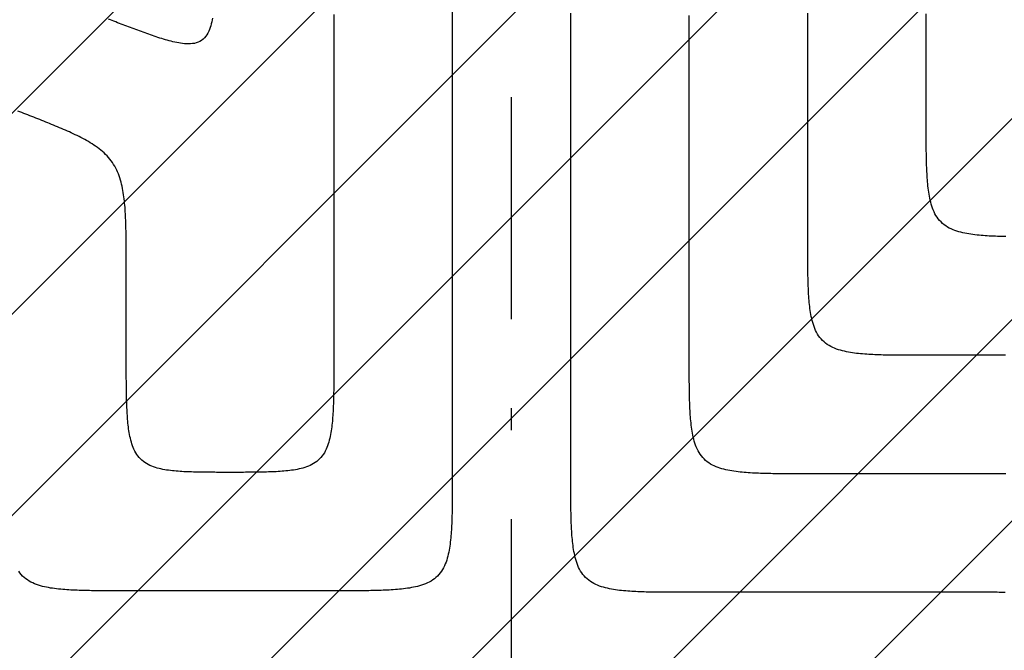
# Model space of a CAD drawing. Extents: x 997 to 109698, y 921 to 94021.
# Tile 182 of 256: x 14397 to 16059, y 23227 to 24292. Entities that reach past the tile are written whole.
import ezdxf

# ---------------------------------------------------------------- set-up
doc = ezdxf.new("R2010")
doc.units = 0
doc.header["$MEASUREMENT"] = 0
doc.layers.add('12', color=7, linetype='CONTINUOUS')
doc.layers.add('28', color=7, linetype='CONTINUOUS')

msp = doc.modelspace()

# ---------------------------------------------------------------- linework, layer by layer
at = {"layer": '12', "color": 5}
for points in [[(15127.54386, 24304.818341), (15127.54386, 24274.933726), (15127.543861, 24245.049111), (15127.54386, 24215.164495), (15127.54386, 24185.27988), (15127.54386, 24155.395264), (15127.54386, 24125.510649), (15127.543861, 24095.626034), (15127.54386, 24065.741418), (15127.54386, 24035.856803), (15127.54386, 24005.972187), (15127.54386, 23976.087572), (15127.54386, 23946.202957), (15127.54386, 23916.318342), (15127.54386, 23886.433726), (15127.543861, 23856.549111), (15127.54386, 23826.664495), (15127.543861, 23796.77988), (15127.543861, 23766.895265), (15127.543861, 23737.010649), (15127.54386, 23707.126034), (15127.54386, 23677.241418), (15127.543861, 23647.356803), (15127.543861, 23617.472188), (15127.54386, 23587.587572), (15127.54386, 23557.702957), (15127.54386, 23527.818341)], [(15327.54386, 23525.318341), (15327.54386, 23555.226995), (15327.54386, 23585.135649), (15327.54386, 23615.044303), (15327.54386, 23644.952957), (15327.54386, 23674.86161), (15327.54386, 23704.770264), (15327.543861, 23734.678918), (15327.54386, 23764.587572), (15327.54386, 23794.496226), (15327.54386, 23824.404879), (15327.543861, 23854.313534), (15327.543861, 23884.222187), (15327.543861, 23914.130842), (15327.54386, 23944.039495), (15327.54386, 23973.948149), (15327.54386, 24003.856803), (15327.543861, 24033.765457), (15327.54386, 24063.67411), (15327.543861, 24093.582764), (15327.54386, 24123.491418), (15327.543861, 24153.400072), (15327.543861, 24183.308726), (15327.54386, 24213.21738), (15327.54386, 24243.126033), (15327.54386, 24273.034687), (15327.543861, 24302.943341)], [(15727.543861, 23925.318341), (15727.543861, 23947.534687), (15727.543861, 23969.751033), (15727.543861, 23991.967379), (15727.543861, 24014.183726), (15727.543861, 24036.400072), (15727.543861, 24058.616418), (15727.543861, 24080.832764), (15727.543861, 24103.04911), (15727.543861, 24125.265456), (15727.543861, 24147.481803), (15727.543861, 24169.698149), (15727.543861, 24191.914495), (15727.543861, 24214.130841), (15727.543861, 24236.347187), (15727.543861, 24258.563534), (15727.543861, 24280.77988), (15727.543861, 24302.996226)], [(14722.726115, 24294.53348), (14722.124772, 24291.294318), (14721.442934, 24288.069872), (14720.669082, 24284.86298), (14719.791695, 24281.676477), (14718.799255, 24278.5132), (14717.678887, 24275.378673), (14716.407402, 24272.298916), (14714.956857, 24269.309383), (14713.299285, 24266.445581), (14711.406717, 24263.743014), (14709.25164, 24261.237124), (14706.831461, 24258.959731), (14704.180973, 24256.937234), (14701.338048, 24255.19558), (14698.340556, 24253.760719), (14695.225674, 24252.655571), (14692.022142, 24251.866229), (14688.753078, 24251.354242), (14685.441497, 24251.080709), (14682.110415, 24251.006733), (14678.78281, 24251.093455), (14675.474573, 24251.309857), (14672.186211, 24251.641939), (14668.916208, 24252.077934), (14665.663053, 24252.606075), (14662.425231, 24253.214596), (14659.20123, 24253.89173), (14655.989536, 24254.625709), (14652.788773, 24255.40597), (14649.598215, 24256.227715), (14646.417334, 24257.087869), (14643.2456, 24257.98336), (14640.082485, 24258.911113), (14636.927459, 24259.868055), (14633.779994, 24260.851112), (14630.639559, 24261.857212), (14627.505627, 24262.883279), (14624.37767, 24263.926253), (14621.255227, 24264.983872), (14618.137952, 24266.055142), (14615.025505, 24267.139186), (14611.917548, 24268.235123), (14608.813742, 24269.342075), (14605.713749, 24270.459162), (14602.61723, 24271.585507), (14599.523847, 24272.720229), (14596.43326, 24273.862451), (14593.345132, 24275.011292), (14590.259124, 24276.165874), (14587.174897, 24277.325317), (14584.092163, 24278.488867), (14581.010787, 24279.656157), (14577.930668, 24280.826897), (14574.851704, 24282.000801), (14571.773793, 24283.177579), (14568.696833, 24284.356943), (14565.620721, 24285.538603), (14562.545357, 24286.722272), (14559.470637, 24287.907662), (14556.396461, 24289.094483), (14553.322725, 24290.282446), (14550.249327, 24291.471264), (14547.176167, 24292.660648)], [(15927.543861, 23725.318341), (15924.081565, 23725.31822), (15920.619265, 23725.318111), (15917.156966, 23725.318395), (15913.694665, 23725.319454), (15910.232367, 23725.321669), (15906.77007, 23725.32542), (15903.307778, 23725.33109), (15899.84549, 23725.339058), (15896.383208, 23725.349708), (15892.920934, 23725.363419), (15889.458668, 23725.380573), (15885.996412, 23725.401552), (15882.534167, 23725.426736), (15879.071934, 23725.456507), (15875.609717, 23725.491276), (15872.147541, 23725.531855), (15868.685449, 23725.579335), (15865.223486, 23725.634816), (15861.761694, 23725.699393), (15858.300117, 23725.774165), (15854.838797, 23725.86023), (15851.377779, 23725.958686), (15847.917106, 23726.07063), (15844.45682, 23726.19716), (15840.996966, 23726.339374), (15837.537586, 23726.49837), (15834.078775, 23726.675469), (15830.620925, 23726.873316), (15827.164537, 23727.095048), (15823.710115, 23727.343799), (15820.258161, 23727.622705), (15816.809177, 23727.934902), (15813.363667, 23728.283523), (15809.922132, 23728.671706), (15806.485076, 23729.102585), (15803.053032, 23729.579361), (15799.627663, 23730.107563), (15796.212038, 23730.695625), (15792.809314, 23731.352161), (15789.422648, 23732.085786), (15786.0552, 23732.905116), (15782.710125, 23733.818764), (15779.390581, 23734.835348), (15776.1012, 23735.963892), (15772.854414, 23737.215595), (15769.665223, 23738.602373), (15766.548633, 23740.13614), (15763.519644, 23741.828814), (15760.593261, 23743.692308), (15757.7842, 23745.736591), (15755.105005, 23747.956895), (15752.567228, 23750.341708), (15750.182415, 23752.879485), (15747.962111, 23755.55868), (15745.917827, 23758.367741), (15744.054333, 23761.294124), (15742.36166, 23764.323113), (15740.827892, 23767.439704), (15739.441114, 23770.628894), (15738.189411, 23773.875681), (15737.060867, 23777.165061), (15736.044284, 23780.484605), (15735.130635, 23783.82968), (15734.311305, 23787.197129), (15733.57768, 23790.583794), (15732.921144, 23793.986518), (15732.333083, 23797.402143), (15731.804881, 23800.827513), (15731.328105, 23804.259556), (15730.897226, 23807.696613), (15730.509043, 23811.138147), (15730.160421, 23814.583658), (15729.848225, 23818.032641), (15729.569319, 23821.484595), (15729.320568, 23824.939018), (15729.098836, 23828.395405), (15728.900988, 23831.853256), (15728.72389, 23835.312067), (15728.564894, 23838.771446), (15728.422679, 23842.231301), (15728.296149, 23845.691586), (15728.184205, 23849.152259), (15728.08575, 23852.613277), (15727.999685, 23856.074597), (15727.924912, 23859.536174), (15727.860335, 23862.997966), (15727.804855, 23866.45993), (15727.757374, 23869.922021), (15727.716795, 23873.384197), (15727.682026, 23876.846415), (15727.652255, 23880.308648), (15727.627071, 23883.770893), (15727.606093, 23887.233148), (15727.588938, 23890.695414), (15727.575227, 23894.157689), (15727.564578, 23897.61997), (15727.556609, 23901.082258), (15727.550939, 23904.544551), (15727.547188, 23908.006847), (15727.544973, 23911.469146), (15727.543915, 23914.931446), (15727.543631, 23918.393746), (15727.54374, 23921.856045), (15727.543861, 23925.318341)], [(16061.311168, 23725.318341), (16056.533765, 23725.318341), (16051.756361, 23725.318341), (16046.978957, 23725.318341), (16042.201553, 23725.318341), (16037.424149, 23725.318341), (16032.646745, 23725.318341), (16027.869342, 23725.318341), (16023.091938, 23725.318341), (16018.314534, 23725.318341), (16013.53713, 23725.318341), (16008.759726, 23725.318341), (16003.982322, 23725.318341), (15999.204919, 23725.318341), (15994.427515, 23725.318341), (15989.650111, 23725.318341), (15984.872707, 23725.318341), (15980.095303, 23725.318341), (15975.317899, 23725.318341), (15970.540495, 23725.318341), (15965.763092, 23725.318341), (15960.985688, 23725.318341), (15956.208284, 23725.318341), (15951.43088, 23725.318341), (15946.653476, 23725.318341), (15941.876072, 23725.318341), (15937.098669, 23725.318341), (15932.321265, 23725.318341), (15927.543861, 23725.318341)], [(15127.54386, 23527.818341), (15127.543981, 23524.356045), (15127.544091, 23520.893746), (15127.543806, 23517.431446), (15127.542748, 23513.969146), (15127.540533, 23510.506848), (15127.536782, 23507.044551), (15127.531112, 23503.582258), (15127.523143, 23500.119971), (15127.512494, 23496.657689), (15127.498783, 23493.195415), (15127.481628, 23489.733149), (15127.46065, 23486.270893), (15127.435466, 23482.808648), (15127.405695, 23479.346415), (15127.370926, 23475.884197), (15127.330347, 23472.422021), (15127.282866, 23468.95993), (15127.227386, 23465.497967), (15127.162809, 23462.036174), (15127.088037, 23458.574597), (15127.001971, 23455.113278), (15126.903516, 23451.65226), (15126.791572, 23448.191586), (15126.665041, 23444.731301), (15126.522827, 23441.271447), (15126.363831, 23437.812067), (15126.186733, 23434.353256), (15125.988885, 23430.895405), (15125.767153, 23427.439017), (15125.518402, 23423.984595), (15125.239496, 23420.532641), (15124.9273, 23417.083658), (15124.578678, 23413.638148), (15124.190495, 23410.196613), (15123.759617, 23406.759557), (15123.28284, 23403.327513), (15122.754638, 23399.902143), (15122.166577, 23396.486518), (15121.510041, 23393.083794), (15120.776416, 23389.697129), (15119.957086, 23386.32968), (15119.043437, 23382.984605), (15118.026854, 23379.665062), (15116.89831, 23376.37568), (15115.646607, 23373.128894), (15114.259829, 23369.939704), (15112.726061, 23366.823113), (15111.033388, 23363.794125), (15109.169894, 23360.867742), (15107.12561, 23358.05868), (15104.905306, 23355.379486), (15102.520493, 23352.841709), (15099.982716, 23350.456895), (15097.303521, 23348.236591), (15094.49446, 23346.192308), (15091.568077, 23344.328814), (15088.539089, 23342.636141), (15085.422498, 23341.102373), (15082.233307, 23339.715595), (15078.986521, 23338.463891), (15075.69714, 23337.335348), (15072.377597, 23336.318764), (15069.032521, 23335.405115), (15065.665073, 23334.585786), (15062.278408, 23333.852161), (15058.875684, 23333.195625), (15055.460058, 23332.607564), (15052.034689, 23332.079361), (15048.602645, 23331.602585), (15045.165589, 23331.171706), (15041.724054, 23330.783524), (15038.278544, 23330.434902), (15034.82956, 23330.122706), (15031.377606, 23329.8438), (15027.923184, 23329.595048), (15024.466797, 23329.373317), (15021.008946, 23329.175469), (15017.550135, 23328.99837), (15014.090755, 23328.839374), (15010.630901, 23328.69716), (15007.170615, 23328.57063), (15003.709942, 23328.458686), (15000.248924, 23328.36023), (14996.787605, 23328.274165), (14993.326027, 23328.199393), (14989.864235, 23328.134815), (14986.402272, 23328.079335), (14982.94018, 23328.031855), (14979.478004, 23327.991276), (14976.015787, 23327.956507), (14972.553554, 23327.926736), (14969.091309, 23327.901552), (14965.629053, 23327.880573), (14962.166787, 23327.863419), (14958.704513, 23327.849708), (14955.242231, 23327.839058), (14951.779943, 23327.831089), (14948.317651, 23327.82542), (14944.855354, 23327.821668), (14941.393056, 23327.819454), (14937.930756, 23327.818395), (14934.468456, 23327.818111), (14931.006157, 23327.81822), (14927.54386, 23327.818341)], [(15527.54386, 23325.318341), (15524.081564, 23325.31822), (15520.619265, 23325.318111), (15517.156965, 23325.318396), (15513.694665, 23325.319454), (15510.232366, 23325.321668), (15506.77007, 23325.32542), (15503.307777, 23325.331089), (15499.84549, 23325.339058), (15496.383208, 23325.349708), (15492.920934, 23325.363419), (15489.458668, 23325.380573), (15485.996412, 23325.401552), (15482.534167, 23325.426736), (15479.071934, 23325.456506), (15475.609716, 23325.491276), (15472.14754, 23325.531855), (15468.685449, 23325.579335), (15465.223485, 23325.634815), (15461.761693, 23325.699392), (15458.300116, 23325.774165), (15454.838797, 23325.86023), (15451.377779, 23325.958686), (15447.917105, 23326.07063), (15444.45682, 23326.19716), (15440.996966, 23326.339374), (15437.537586, 23326.49837), (15434.078775, 23326.675468), (15430.620924, 23326.873317), (15427.164536, 23327.095048), (15423.710114, 23327.3438), (15420.25816, 23327.622706), (15416.809177, 23327.934902), (15413.363667, 23328.283523), (15409.922132, 23328.671706), (15406.485076, 23329.102585), (15403.053032, 23329.579361), (15399.627662, 23330.107564), (15396.212037, 23330.695625), (15392.809313, 23331.35216), (15389.422648, 23332.085786), (15386.055199, 23332.905115), (15382.710124, 23333.818764), (15379.390581, 23334.835348), (15376.1012, 23335.963891), (15372.854413, 23337.215595), (15369.665223, 23338.602373), (15366.548632, 23340.13614), (15363.519644, 23341.828814), (15360.593261, 23343.692308), (15357.7842, 23345.736591), (15355.105005, 23347.956895), (15352.567228, 23350.341709), (15350.182415, 23352.879486), (15347.96211, 23355.55868), (15345.917827, 23358.367742), (15344.054333, 23361.294124), (15342.36166, 23364.323113), (15340.827892, 23367.439704), (15339.441114, 23370.628894), (15338.189411, 23373.875681), (15337.060867, 23377.165061), (15336.044283, 23380.484605), (15335.130634, 23383.82968), (15334.311305, 23387.197129), (15333.57768, 23390.583794), (15332.921144, 23393.986518), (15332.333083, 23397.402143), (15331.80488, 23400.827512), (15331.328104, 23404.259556), (15330.897225, 23407.696613), (15330.509043, 23411.138148), (15330.160421, 23414.583658), (15329.848225, 23418.032641), (15329.569319, 23421.484595), (15329.320568, 23424.939017), (15329.098836, 23428.395405), (15328.900988, 23431.853256), (15328.723889, 23435.312067), (15328.564893, 23438.771446), (15328.422679, 23442.231301), (15328.296149, 23445.691586), (15328.184205, 23449.15226), (15328.085749, 23452.613278), (15327.999684, 23456.074597), (15327.924912, 23459.536174), (15327.860335, 23462.997966), (15327.804855, 23466.45993), (15327.757374, 23469.922021), (15327.716795, 23473.384197), (15327.682026, 23476.846415), (15327.652255, 23480.308648), (15327.627071, 23483.770893), (15327.606092, 23487.233149), (15327.588938, 23490.695415), (15327.575227, 23494.157689), (15327.564577, 23497.619971), (15327.556609, 23501.082258), (15327.550939, 23504.544551), (15327.547188, 23508.006847), (15327.544973, 23511.469146), (15327.543915, 23514.931446), (15327.54363, 23518.393746), (15327.543739, 23521.856045), (15327.54386, 23525.318341)], [(14577.143861, 23327.818341), (14573.681564, 23327.81822), (14570.219265, 23327.81811), (14566.756965, 23327.818395), (14563.294665, 23327.819453), (14559.832366, 23327.821668), (14556.37007, 23327.825419), (14552.907777, 23327.831089), (14549.44549, 23327.839058), (14545.983208, 23327.849707), (14542.520934, 23327.863418), (14539.058668, 23327.880572), (14535.596412, 23327.901551), (14532.134167, 23327.926735), (14528.671934, 23327.956506), (14525.209716, 23327.991275), (14521.74754, 23328.031854), (14518.285449, 23328.079334), (14514.823486, 23328.134815), (14511.361694, 23328.199392), (14507.900116, 23328.274165), (14504.438797, 23328.360229), (14500.977779, 23328.458685), (14497.517105, 23328.570629), (14494.05682, 23328.69716), (14490.596966, 23328.839373), (14487.137586, 23328.998369), (14483.678775, 23329.175468), (14480.220924, 23329.373316), (14476.764537, 23329.595048), (14473.310115, 23329.843799), (14469.858161, 23330.122705), (14466.409177, 23330.434902), (14462.963667, 23330.783523), (14459.522132, 23331.171706), (14456.085076, 23331.602585), (14452.653032, 23332.07936), (14449.227663, 23332.607563), (14445.812038, 23333.195625), (14442.409314, 23333.85216), (14439.022648, 23334.585785), (14435.6552, 23335.405115), (14432.310125, 23336.318763), (14428.990581, 23337.335347), (14425.7012, 23338.463891), (14422.454414, 23339.715594), (14419.265223, 23341.102372), (14416.148632, 23342.63614), (14413.119644, 23344.328813), (14410.193261, 23346.192307), (14407.3842, 23348.236591), (14404.705005, 23350.456895), (14402.167228, 23352.841708), (14399.782414, 23355.379485), (14397.56211, 23358.05868), (14395.517827, 23360.867741)], [(14927.54386, 23327.818341), (14924.17463, 23327.818341), (14920.805399, 23327.818341), (14917.436168, 23327.818341), (14914.066937, 23327.818341), (14910.697707, 23327.818341), (14907.328476, 23327.818341), (14903.959245, 23327.818341), (14900.590014, 23327.818341), (14897.220783, 23327.818341), (14893.851553, 23327.818341), (14890.482322, 23327.818341), (14887.113091, 23327.818341), (14883.74386, 23327.818341), (14880.37463, 23327.818341), (14877.005399, 23327.818341), (14873.636168, 23327.818341), (14870.266937, 23327.818341), (14866.897707, 23327.818341), (14863.528476, 23327.818341), (14860.159245, 23327.818341), (14856.790014, 23327.818341), (14853.420784, 23327.818341), (14850.051553, 23327.818341), (14846.682322, 23327.818341), (14843.313091, 23327.818341), (14839.94386, 23327.818341), (14836.57463, 23327.818341), (14833.205399, 23327.818341), (14829.836168, 23327.818341), (14826.466937, 23327.818341), (14823.097707, 23327.818341), (14819.728476, 23327.818341), (14816.359245, 23327.818341), (14812.990014, 23327.818341), (14809.620784, 23327.818341), (14806.251553, 23327.818341), (14802.882322, 23327.818341), (14799.513091, 23327.818341), (14796.14386, 23327.818341), (14792.77463, 23327.818341), (14789.405399, 23327.818341), (14786.036168, 23327.818341), (14782.666937, 23327.818341), (14779.297707, 23327.818341), (14775.928476, 23327.818341), (14772.559245, 23327.818341), (14769.190014, 23327.818341), (14765.820784, 23327.818341), (14762.451553, 23327.818341), (14759.082322, 23327.818341), (14755.713091, 23327.818341), (14752.34386, 23327.818341), (14748.97463, 23327.818341), (14745.605399, 23327.818341), (14742.236168, 23327.818341), (14738.866937, 23327.818341), (14735.497707, 23327.818341), (14732.128476, 23327.818341), (14728.759245, 23327.818341), (14725.390014, 23327.818341), (14722.020784, 23327.818341), (14718.651553, 23327.818341), (14715.282322, 23327.818341), (14711.913091, 23327.818341), (14708.543861, 23327.818341), (14705.17463, 23327.818341), (14701.805399, 23327.818341), (14698.436168, 23327.818341), (14695.066937, 23327.818341), (14691.697707, 23327.818341), (14688.328476, 23327.818341), (14684.959245, 23327.818341), (14681.590014, 23327.818341), (14678.220784, 23327.818341), (14674.851553, 23327.818341), (14671.482322, 23327.818341), (14668.113091, 23327.818341), (14664.74386, 23327.818341), (14661.37463, 23327.818341), (14658.005399, 23327.818341), (14654.636168, 23327.818341), (14651.266937, 23327.818341), (14647.897707, 23327.818341), (14644.528476, 23327.818341), (14641.159245, 23327.818341), (14637.790014, 23327.818341), (14634.420784, 23327.818341), (14631.051553, 23327.818341), (14627.682322, 23327.818341), (14624.313091, 23327.818341), (14620.94386, 23327.818341), (14617.57463, 23327.818341), (14614.205399, 23327.818341), (14610.836168, 23327.818341), (14607.466937, 23327.818341), (14604.097707, 23327.818341), (14600.728476, 23327.818341), (14597.359245, 23327.818341), (14593.990014, 23327.818341), (14590.620784, 23327.818341), (14587.251553, 23327.818341), (14583.882322, 23327.818341), (14580.513091, 23327.818341), (14577.143861, 23327.818341)], [(16024.39386, 23325.318341), (16019.616457, 23325.318341), (16014.839053, 23325.318341), (16010.061649, 23325.318341), (16005.284245, 23325.318341), (16000.506841, 23325.318341), (15995.729437, 23325.318341), (15990.952033, 23325.318341), (15986.17463, 23325.318341), (15981.397226, 23325.318341), (15976.619822, 23325.318341), (15971.842418, 23325.318341), (15967.065015, 23325.318341), (15962.287611, 23325.318341), (15957.510207, 23325.318342), (15952.732803, 23325.318341), (15947.955399, 23325.318341), (15943.177995, 23325.318341), (15938.400591, 23325.318341), (15933.623187, 23325.318341), (15928.845783, 23325.318341), (15924.06838, 23325.318341), (15919.290976, 23325.318341), (15914.513572, 23325.318341), (15909.736168, 23325.318341), (15904.958764, 23325.318341), (15900.18136, 23325.318341), (15895.403957, 23325.318341), (15890.626553, 23325.318341), (15885.849149, 23325.318341), (15881.071745, 23325.318341), (15876.294341, 23325.318341), (15871.516937, 23325.318341), (15866.739533, 23325.318341), (15861.96213, 23325.318341), (15857.184726, 23325.318341), (15852.407322, 23325.318341), (15847.629918, 23325.318341), (15842.852514, 23325.318341), (15838.07511, 23325.318341), (15833.297707, 23325.318341), (15828.520303, 23325.318341), (15823.742899, 23325.318341), (15818.965495, 23325.318342), (15814.188091, 23325.318341), (15809.410687, 23325.318341), (15804.633283, 23325.318341), (15799.85588, 23325.318341), (15795.078476, 23325.318341), (15790.301072, 23325.318341), (15785.523668, 23325.318341), (15780.746264, 23325.318341), (15775.96886, 23325.318341), (15771.191457, 23325.318341), (15766.414053, 23325.318341), (15761.636649, 23325.318341), (15756.859245, 23325.318341), (15752.081841, 23325.318341), (15747.304437, 23325.318341), (15742.527033, 23325.318341), (15737.74963, 23325.318341), (15732.972226, 23325.318341), (15728.194822, 23325.318341), (15723.417418, 23325.318341), (15718.640014, 23325.318341), (15713.86261, 23325.318341), (15709.085207, 23325.318341), (15704.307803, 23325.318341), (15699.530399, 23325.318341), (15694.752995, 23325.318341), (15689.975591, 23325.318341), (15685.198187, 23325.318341), (15680.420784, 23325.318341), (15675.64338, 23325.318341), (15670.865976, 23325.318341), (15666.088572, 23325.318341), (15661.311168, 23325.318341), (15656.533764, 23325.318341), (15651.75636, 23325.318341), (15646.978957, 23325.318341), (15642.201553, 23325.318341), (15637.424149, 23325.318341), (15632.646745, 23325.318341), (15627.869341, 23325.318341), (15623.091938, 23325.318341), (15618.314534, 23325.318341), (15613.53713, 23325.318341), (15608.759726, 23325.318341), (15603.982322, 23325.318341), (15599.204918, 23325.318341), (15594.427514, 23325.318341), (15589.65011, 23325.318341), (15584.872707, 23325.318341), (15580.095303, 23325.318341), (15575.317899, 23325.318341), (15570.540495, 23325.318341), (15565.763091, 23325.318341), (15560.985687, 23325.318341), (15556.208284, 23325.318341), (15551.43088, 23325.318341), (15546.653476, 23325.318341), (15541.876072, 23325.318341), (15537.098668, 23325.318341), (15532.321264, 23325.318341), (15527.54386, 23325.318341)], [(16060.89826, 23325.268937), (16057.5797, 23325.282651), (16054.261131, 23325.293595), (16050.942556, 23325.302078), (16047.623975, 23325.308408), (16044.30539, 23325.312893), (16040.986801, 23325.315843), (16037.668211, 23325.317564), (16034.349621, 23325.318366), (16031.031031, 23325.318558), (16027.712444, 23325.318447), (16024.39386, 23325.318341)]]:
    msp.add_lwpolyline(points, dxfattribs=at)
at = {"layer": '12', "color": 6}
for points in [[(15927.543861, 24125.318341), (15927.543861, 24137.919303), (15927.543861, 24150.520264), (15927.543861, 24163.121226), (15927.543861, 24175.722187), (15927.543861, 24188.323149), (15927.543861, 24200.92411), (15927.543861, 24213.525072), (15927.543861, 24226.126033), (15927.543861, 24238.726995), (15927.543861, 24251.327956), (15927.543861, 24263.928918), (15927.543861, 24276.52988), (15927.543861, 24289.130841), (15927.543861, 24301.731803)], [(14927.543861, 24300.664495), (14927.54386, 24274.626034), (14927.54386, 24248.587572), (14927.54386, 24222.549111), (14927.543861, 24196.510649), (14927.54386, 24170.472188), (14927.543861, 24144.433726), (14927.54386, 24118.395264), (14927.543861, 24092.356803), (14927.54386, 24066.318341), (14927.543861, 24040.27988), (14927.543861, 24014.241418), (14927.54386, 23988.202957), (14927.543861, 23962.164495), (14927.543861, 23936.126034), (14927.54386, 23910.087572), (14927.543861, 23884.049111), (14927.54386, 23858.010649), (14927.54386, 23831.972188), (14927.54386, 23805.933726), (14927.543861, 23779.895265), (14927.54386, 23753.856803), (14927.54386, 23727.818341)], [(15527.543861, 23725.318341), (15527.543861, 23751.380841), (15527.543861, 23777.443341), (15527.543861, 23803.505842), (15527.543861, 23829.568341), (15527.543861, 23855.630841), (15527.543861, 23881.693341), (15527.543861, 23907.755841), (15527.543861, 23933.818341), (15527.543861, 23959.880841), (15527.543861, 23985.943341), (15527.543861, 24012.005841), (15527.543861, 24038.068341), (15527.543861, 24064.130841), (15527.543861, 24090.193341), (15527.543861, 24116.255841), (15527.54386, 24142.318341), (15527.54386, 24168.380841), (15527.543861, 24194.443341), (15527.543861, 24220.505841), (15527.54386, 24246.568341), (15527.54386, 24272.630841), (15527.543861, 24298.693341)], [(14577.143861, 23866.599067), (14577.143983, 23870.210278), (14577.144083, 23873.821487), (14577.143755, 23877.432694), (14577.142597, 23881.0439), (14577.140205, 23884.655104), (14577.136176, 23888.266306), (14577.130106, 23891.877506), (14577.121592, 23895.488702), (14577.110231, 23899.099897), (14577.095619, 23902.711088), (14577.077353, 23906.322277), (14577.055029, 23909.933463), (14577.028245, 23913.544645), (14576.996594, 23917.155825), (14576.959474, 23920.766987), (14576.91585, 23924.378091), (14576.864632, 23927.989092), (14576.80473, 23931.599944), (14576.735053, 23935.210603), (14576.654511, 23938.821023), (14576.562015, 23942.43116), (14576.456473, 23946.040968), (14576.336796, 23949.650401), (14576.201893, 23953.259416), (14576.050673, 23956.867966), (14575.881892, 23960.475973), (14575.693241, 23964.08313), (14575.481977, 23967.689037), (14575.24535, 23971.29329), (14574.980614, 23974.895488), (14574.685022, 23978.495231), (14574.355826, 23982.092114), (14573.990279, 23985.685738), (14573.585634, 23989.275701), (14573.139086, 23992.861568), (14572.646422, 23996.442098), (14572.101951, 24000.015207), (14571.499915, 24003.578774), (14570.834557, 24007.130675), (14570.100117, 24010.668786), (14569.290838, 24014.190984), (14568.400961, 24017.695147), (14567.424712, 24021.178836), (14566.356189, 24024.636955), (14565.189424, 24028.063083), (14563.918451, 24031.450789), (14562.5373, 24034.793642), (14561.040004, 24038.08521), (14559.4206, 24041.319063), (14557.675364, 24044.489056), (14555.806794, 24047.589846), (14553.81846, 24050.616224), (14551.713929, 24053.562983), (14549.496771, 24056.424915), (14547.170552, 24059.196813), (14544.739357, 24061.874417), (14542.210257, 24064.45898), (14539.591403, 24066.953743), (14536.890947, 24069.361952), (14534.117041, 24071.686848), (14531.277837, 24073.931675), (14528.381478, 24076.099681), (14525.434845, 24078.19453), (14522.442298, 24080.220728), (14519.407894, 24082.182876), (14516.335693, 24084.085579), (14513.229753, 24085.933441), (14510.094133, 24087.731065), (14506.932892, 24089.483054), (14503.750026, 24091.193963), (14500.548214, 24092.867273), (14497.328873, 24094.505443), (14494.09337, 24096.110891), (14490.84307, 24097.686032), (14487.579341, 24099.233285), (14484.303548, 24100.755065), (14481.017058, 24102.25379), (14477.721238, 24103.731878), (14474.417453, 24105.191744), (14471.106822, 24106.635427), (14467.789867, 24108.064062), (14464.467026, 24109.478649), (14461.138733, 24110.880189), (14457.805423, 24112.269682), (14454.467534, 24113.648129), (14451.1255, 24115.016529), (14447.779756, 24116.375884), (14444.43074, 24117.727194), (14441.078886, 24119.07146), (14437.724629, 24120.409681), (14434.368383, 24121.742807), (14431.010377, 24123.071397), (14427.650757, 24124.395828), (14424.28967, 24125.716476), (14420.927261, 24127.033718), (14417.563676, 24128.347928), (14414.199061, 24129.659484), (14410.833561, 24130.968762), (14407.467322, 24132.276138), (14404.10049, 24133.581987), (14400.733211, 24134.886687), (14397.365631, 24136.190613), (14393.997895, 24137.494141)], [(16061.761694, 23925.699393), (16058.300116, 23925.774165), (16054.838797, 23925.86023), (16051.377779, 23925.958686), (16047.917105, 23926.07063), (16044.45682, 23926.19716), (16040.996966, 23926.339374), (16037.537586, 23926.49837), (16034.078775, 23926.675468), (16030.620924, 23926.873316), (16027.164537, 23927.095048), (16023.710115, 23927.343799), (16020.258161, 23927.622706), (16016.809177, 23927.934902), (16013.363667, 23928.283523), (16009.922132, 23928.671706), (16006.485076, 23929.102585), (16003.053032, 23929.579361), (15999.627663, 23930.107563), (15996.212038, 23930.695625), (15992.809314, 23931.352161), (15989.422649, 23932.085786), (15986.0552, 23932.905115), (15982.710125, 23933.818764), (15979.390581, 23934.835347), (15976.1012, 23935.963891), (15972.854414, 23937.215594), (15969.665223, 23938.602372), (15966.548632, 23940.13614), (15963.519644, 23941.828814), (15960.593261, 23943.692308), (15957.7842, 23945.736591), (15955.105005, 23947.956895), (15952.567228, 23950.341708), (15950.182415, 23952.879486), (15947.962111, 23955.55868), (15945.917828, 23958.367742), (15944.054333, 23961.294125), (15942.36166, 23964.323113), (15940.827892, 23967.439704), (15939.441115, 23970.628894), (15938.189411, 23973.87568), (15937.060867, 23977.165061), (15936.044284, 23980.484605), (15935.130635, 23983.82968), (15934.311306, 23987.197129), (15933.57768, 23990.583794), (15932.921145, 23993.986518), (15932.333083, 23997.402143), (15931.804881, 24000.827513), (15931.328105, 24004.259556), (15930.897226, 24007.696613), (15930.509043, 24011.138148), (15930.160421, 24014.583658), (15929.848225, 24018.032641), (15929.569319, 24021.484595), (15929.320568, 24024.939017), (15929.098836, 24028.395405), (15928.900988, 24031.853255), (15928.72389, 24035.312067), (15928.564894, 24038.771446), (15928.422679, 24042.2313), (15928.296149, 24045.691586), (15928.184205, 24049.152259), (15928.08575, 24052.613278), (15927.999684, 24056.074597), (15927.924912, 24059.536174), (15927.860335, 24062.997966), (15927.804855, 24066.45993), (15927.757374, 24069.922021), (15927.716795, 24073.384197), (15927.682026, 24076.846415), (15927.652255, 24080.308648), (15927.627071, 24083.770893), (15927.606093, 24087.233149), (15927.588938, 24090.695415), (15927.575227, 24094.157689), (15927.564578, 24097.61997), (15927.556609, 24101.082258), (15927.550939, 24104.544551), (15927.547188, 24108.006847), (15927.544974, 24111.469146), (15927.543915, 24114.931446), (15927.543631, 24118.393746), (15927.54374, 24121.856045), (15927.543861, 24125.318341)], [(14577.143861, 23727.818341), (14577.143861, 23729.152771), (14577.14386, 23730.487201), (14577.143861, 23731.821631), (14577.143861, 23733.156061), (14577.143861, 23734.490491), (14577.143861, 23735.824921), (14577.143861, 23737.159351), (14577.143861, 23738.493781), (14577.143861, 23739.828211), (14577.14386, 23741.162641), (14577.143861, 23742.497072), (14577.143861, 23743.831501), (14577.143861, 23745.165932), (14577.143861, 23746.500362), (14577.14386, 23747.834792), (14577.143861, 23749.169222), (14577.14386, 23750.503651), (14577.143861, 23751.838082), (14577.143861, 23753.172512), (14577.14386, 23754.506942), (14577.143861, 23755.841372), (14577.143861, 23757.175802), (14577.14386, 23758.510232), (14577.143861, 23759.844662), (14577.14386, 23761.179092), (14577.14386, 23762.513522), (14577.14386, 23763.847952), (14577.14386, 23765.182382), (14577.14386, 23766.516812), (14577.14386, 23767.851242), (14577.143861, 23769.185673), (14577.14386, 23770.520103), (14577.14386, 23771.854533), (14577.143861, 23773.188963), (14577.14386, 23774.523393), (14577.143861, 23775.857823), (14577.143861, 23777.192253), (14577.14386, 23778.526683), (14577.14386, 23779.861113), (14577.143861, 23781.195543), (14577.143861, 23782.529973), (14577.143861, 23783.864403), (14577.143861, 23785.198833), (14577.143861, 23786.533263), (14577.14386, 23787.867693), (14577.143861, 23789.202124), (14577.143861, 23790.536554), (14577.143861, 23791.870983), (14577.143861, 23793.205413), (14577.14386, 23794.539844), (14577.143861, 23795.874274), (14577.143861, 23797.208704), (14577.143861, 23798.543134), (14577.143861, 23799.877564), (14577.143861, 23801.211994), (14577.143861, 23802.546424), (14577.143861, 23803.880854), (14577.143861, 23805.215284), (14577.143861, 23806.549714), (14577.143861, 23807.884144), (14577.143861, 23809.218574), (14577.143861, 23810.553004), (14577.143861, 23811.887434), (14577.143861, 23813.221864), (14577.143861, 23814.556294), (14577.143861, 23815.890724), (14577.143861, 23817.225155), (14577.143861, 23818.559585), (14577.143861, 23819.894015), (14577.143861, 23821.228445), (14577.143861, 23822.562875), (14577.143861, 23823.897305), (14577.143861, 23825.231735), (14577.143861, 23826.566165), (14577.143861, 23827.900595), (14577.143861, 23829.235025), (14577.143861, 23830.569455), (14577.143861, 23831.903885), (14577.143861, 23833.238315), (14577.143861, 23834.572745), (14577.143861, 23835.907176), (14577.143861, 23837.241605), (14577.143861, 23838.576035), (14577.143861, 23839.910465), (14577.143861, 23841.244895), (14577.143861, 23842.579326), (14577.143861, 23843.913756), (14577.143861, 23845.248186), (14577.143861, 23846.582616), (14577.143861, 23847.917046), (14577.143861, 23849.251476), (14577.143861, 23850.585906), (14577.143861, 23851.920336), (14577.143861, 23853.254766), (14577.143861, 23854.589196), (14577.143861, 23855.923626), (14577.14386, 23857.258056), (14577.143861, 23858.592486), (14577.143861, 23859.926916), (14577.143861, 23861.261346), (14577.143861, 23862.595776), (14577.143861, 23863.930207), (14577.143861, 23865.264637), (14577.143861, 23866.599067)], [(14752.34386, 23527.818341), (14749.095117, 23527.818209), (14745.846376, 23527.818126), (14742.597638, 23527.818559), (14739.348903, 23527.819974), (14736.100171, 23527.822841), (14732.851441, 23527.827626), (14729.602715, 23527.834797), (14726.353991, 23527.844821), (14723.105271, 23527.858167), (14719.856553, 23527.875301), (14716.607839, 23527.896692), (14713.359128, 23527.922806), (14710.11042, 23527.954112), (14706.861718, 23527.991107), (14703.613059, 23528.034759), (14700.364511, 23528.08641), (14697.11614, 23528.147412), (14693.868014, 23528.219117), (14690.6202, 23528.302878), (14687.372766, 23528.400046), (14684.125777, 23528.511972), (14680.879303, 23528.64001), (14677.63341, 23528.785512), (14674.388166, 23528.949828), (14671.143659, 23529.134402), (14667.900305, 23529.341994), (14664.658764, 23529.576373), (14661.419704, 23529.841334), (14658.183794, 23530.14067), (14654.951701, 23530.478174), (14651.724093, 23530.857642), (14648.501638, 23531.282866), (14645.285005, 23531.757641), (14642.075144, 23532.286228), (14638.87533, 23532.876732), (14635.68998, 23533.539142), (14632.523516, 23534.283459), (14629.380364, 23535.119686), (14626.264945, 23536.057825), (14623.181685, 23537.107876), (14620.135729, 23538.279772), (14617.139453, 23539.582726), (14614.209385, 23541.025545), (14611.362103, 23542.617029), (14608.614186, 23544.365978), (14605.982212, 23546.281192), (14603.481653, 23548.369094), (14601.120818, 23550.620679), (14598.905156, 23553.020792), (14596.840109, 23555.554258), (14594.93112, 23558.205906), (14593.183588, 23560.960571), (14591.597435, 23563.804307), (14590.161822, 23566.725555), (14588.864656, 23569.713036), (14587.693843, 23572.755471), (14586.637289, 23575.841579), (14585.682901, 23578.960081), (14584.819208, 23582.100725), (14584.038408, 23585.259295), (14583.334032, 23588.433774), (14582.699616, 23591.62215), (14582.128693, 23594.822408), (14581.614797, 23598.032537), (14581.151465, 23601.250522), (14580.732229, 23604.47435), (14580.351153, 23607.702222), (14580.005044, 23610.933449), (14579.691598, 23614.1677), (14579.408508, 23617.404646), (14579.153471, 23620.643957), (14578.924181, 23623.885303), (14578.718333, 23627.128353), (14578.533623, 23630.372778), (14578.367745, 23633.618247), (14578.218395, 23636.864432), (14578.083421, 23640.111031), (14577.961647, 23643.357943), (14577.852283, 23646.605143), (14577.754536, 23649.852604), (14577.667615, 23653.100302), (14577.590728, 23656.34821), (14577.523084, 23659.596303), (14577.463892, 23662.844556), (14577.41236, 23666.092942), (14577.367696, 23669.341438), (14577.32911, 23672.590016), (14577.295809, 23675.838652), (14577.267006, 23679.08732), (14577.242092, 23682.336004), (14577.220765, 23685.584701), (14577.202746, 23688.833409), (14577.187759, 23692.082127), (14577.175528, 23695.330854), (14577.165775, 23698.579589), (14577.158223, 23701.82833), (14577.152597, 23705.077077), (14577.148618, 23708.325828), (14577.146011, 23711.574581), (14577.144499, 23714.823335), (14577.143804, 23718.072089), (14577.143651, 23721.320843), (14577.143762, 23724.569594), (14577.143861, 23727.818341)], [(14927.54386, 23727.818341), (14927.543959, 23724.569594), (14927.54407, 23721.320843), (14927.543916, 23718.07209), (14927.543222, 23714.823335), (14927.54171, 23711.574581), (14927.539103, 23708.325828), (14927.535124, 23705.077078), (14927.529498, 23701.828331), (14927.521946, 23698.57959), (14927.512193, 23695.330855), (14927.499962, 23692.082127), (14927.484975, 23688.833409), (14927.466956, 23685.584701), (14927.445629, 23682.336005), (14927.420715, 23679.087321), (14927.391912, 23675.838653), (14927.358611, 23672.590016), (14927.320025, 23669.341438), (14927.275361, 23666.092943), (14927.223829, 23662.844556), (14927.164637, 23659.596303), (14927.096993, 23656.34821), (14927.020106, 23653.100302), (14926.933185, 23649.852605), (14926.835438, 23646.605143), (14926.726074, 23643.357944), (14926.6043, 23640.111031), (14926.469326, 23636.864432), (14926.319976, 23633.618247), (14926.154098, 23630.372778), (14925.969388, 23627.128353), (14925.76354, 23623.885303), (14925.53425, 23620.643958), (14925.279213, 23617.404647), (14924.996123, 23614.1677), (14924.682677, 23610.933449), (14924.336568, 23607.702222), (14923.955492, 23604.47435), (14923.536256, 23601.250522), (14923.072924, 23598.032537), (14922.559028, 23594.822409), (14921.988105, 23591.62215), (14921.353689, 23588.433775), (14920.649313, 23585.259295), (14919.868512, 23582.100726), (14919.00482, 23578.960081), (14918.050432, 23575.84158), (14916.993878, 23572.755471), (14915.823065, 23569.713037), (14914.525899, 23566.725555), (14913.090286, 23563.804307), (14911.504133, 23560.960571), (14909.7566, 23558.205906), (14907.847612, 23555.554258), (14905.782565, 23553.020792), (14903.566903, 23550.62068), (14901.206068, 23548.369094), (14898.705509, 23546.281193), (14896.073535, 23544.365978), (14893.325618, 23542.617029), (14890.478336, 23541.025546), (14887.548268, 23539.582726), (14884.551992, 23538.279772), (14881.506037, 23537.107877), (14878.422776, 23536.057825), (14875.307357, 23535.119687), (14872.164204, 23534.28346), (14868.997741, 23533.539142), (14865.812391, 23532.876732), (14862.612577, 23532.286228), (14859.402716, 23531.757641), (14856.186082, 23531.282867), (14852.963628, 23530.857643), (14849.73602, 23530.478175), (14846.503927, 23530.14067), (14843.268017, 23529.841334), (14840.028957, 23529.576373), (14836.787416, 23529.341994), (14833.544062, 23529.134402), (14830.299555, 23528.949828), (14827.054311, 23528.785512), (14823.808418, 23528.640011), (14820.561944, 23528.511973), (14817.314955, 23528.400046), (14814.067521, 23528.302878), (14810.819707, 23528.219117), (14807.571581, 23528.147412), (14804.32321, 23528.08641), (14801.074661, 23528.034759), (14797.826003, 23527.991107), (14794.577301, 23527.954112), (14791.328593, 23527.922806), (14788.079882, 23527.896692), (14784.831168, 23527.875302), (14781.58245, 23527.858167), (14778.33373, 23527.844821), (14775.085006, 23527.834797), (14771.83628, 23527.827626), (14768.58755, 23527.82284), (14765.338818, 23527.819974), (14762.090083, 23527.818558), (14758.841345, 23527.818126), (14755.592604, 23527.81821), (14752.34386, 23527.818341)], [(15727.543861, 23525.318341), (15724.081564, 23525.31822), (15720.619265, 23525.318111), (15717.156965, 23525.318395), (15713.694665, 23525.319454), (15710.232367, 23525.321668), (15706.77007, 23525.32542), (15703.307778, 23525.331089), (15699.84549, 23525.339058), (15696.383208, 23525.349707), (15692.920934, 23525.363419), (15689.458668, 23525.380573), (15685.996412, 23525.401552), (15682.534167, 23525.426736), (15679.071934, 23525.456507), (15675.609716, 23525.491276), (15672.147541, 23525.531855), (15668.685449, 23525.579335), (15665.223486, 23525.634815), (15661.761694, 23525.699392), (15658.300116, 23525.774165), (15654.838797, 23525.86023), (15651.377779, 23525.958686), (15647.917105, 23526.07063), (15644.45682, 23526.19716), (15640.996966, 23526.339374), (15637.537586, 23526.49837), (15634.078775, 23526.675468), (15630.620924, 23526.873316), (15627.164537, 23527.095048), (15623.710115, 23527.3438), (15620.258161, 23527.622705), (15616.809177, 23527.934902), (15613.363667, 23528.283524), (15609.922132, 23528.671706), (15606.485076, 23529.102585), (15603.053032, 23529.579361), (15599.627663, 23530.107564), (15596.212037, 23530.695625), (15592.809314, 23531.352161), (15589.422648, 23532.085786), (15586.0552, 23532.905115), (15582.710125, 23533.818764), (15579.390581, 23534.835348), (15576.1012, 23535.963892), (15572.854414, 23537.215595), (15569.665223, 23538.602373), (15566.548632, 23540.136141), (15563.519644, 23541.828814), (15560.593261, 23543.692308), (15557.7842, 23545.736591), (15555.105005, 23547.956895), (15552.567228, 23550.341708), (15550.182414, 23552.879486), (15547.96211, 23555.55868), (15545.917827, 23558.367741), (15544.054333, 23561.294125), (15542.36166, 23564.323113), (15540.827892, 23567.439704), (15539.441114, 23570.628894), (15538.189411, 23573.875681), (15537.060867, 23577.165062), (15536.044284, 23580.484605), (15535.130635, 23583.829681), (15534.311305, 23587.197129), (15533.57768, 23590.583794), (15532.921145, 23593.986518), (15532.333083, 23597.402143), (15531.804881, 23600.827512), (15531.328104, 23604.259556), (15530.897226, 23607.696613), (15530.509043, 23611.138148), (15530.160421, 23614.583658), (15529.848225, 23618.032641), (15529.569319, 23621.484595), (15529.320568, 23624.939017), (15529.098836, 23628.395405), (15528.900988, 23631.853256), (15528.72389, 23635.312067), (15528.564894, 23638.771447), (15528.422679, 23642.231301), (15528.296149, 23645.691586), (15528.184205, 23649.152259), (15528.085749, 23652.613277), (15527.999684, 23656.074597), (15527.924912, 23659.536174), (15527.860335, 23662.997966), (15527.804855, 23666.45993), (15527.757374, 23669.922021), (15527.716795, 23673.384197), (15527.682026, 23676.846414), (15527.652255, 23680.308648), (15527.627071, 23683.770893), (15527.606093, 23687.233149), (15527.588938, 23690.695415), (15527.575227, 23694.157689), (15527.564578, 23697.61997), (15527.556609, 23701.082258), (15527.550939, 23704.544551), (15527.547188, 23708.006847), (15527.544973, 23711.469146), (15527.543915, 23714.931446), (15527.543631, 23718.393746), (15527.543739, 23721.856045), (15527.543861, 23725.318341)], [(16061.96213, 23525.318341), (16057.184726, 23525.318341), (16052.407322, 23525.318341), (16047.629918, 23525.318341), (16042.852514, 23525.318341), (16038.075111, 23525.318341), (16033.297707, 23525.318341), (16028.520303, 23525.318341), (16023.742899, 23525.318341), (16018.965495, 23525.318341), (16014.188091, 23525.318341), (16009.410687, 23525.318341), (16004.633283, 23525.318341), (15999.85588, 23525.318341), (15995.078476, 23525.318341), (15990.301072, 23525.318341), (15985.523668, 23525.318341), (15980.746264, 23525.318341), (15975.968861, 23525.318341), (15971.191457, 23525.318341), (15966.414053, 23525.318341), (15961.636649, 23525.318341), (15956.859245, 23525.318341), (15952.081841, 23525.318341), (15947.304438, 23525.318341), (15942.527034, 23525.318341), (15937.74963, 23525.318341), (15932.972226, 23525.318341), (15928.194822, 23525.318341), (15923.417418, 23525.318341), (15918.640014, 23525.318341), (15913.862611, 23525.318341), (15909.085207, 23525.318341), (15904.307803, 23525.318341), (15899.530399, 23525.318341), (15894.752995, 23525.318341), (15889.975591, 23525.318341), (15885.198187, 23525.318341), (15880.420784, 23525.318341), (15875.64338, 23525.318341), (15870.865976, 23525.318341), (15866.088572, 23525.318341), (15861.311168, 23525.318341), (15856.533764, 23525.318341), (15851.756361, 23525.318341), (15846.978957, 23525.318341), (15842.201553, 23525.318341), (15837.424149, 23525.318341), (15832.646745, 23525.318341), (15827.869341, 23525.318341), (15823.091938, 23525.318341), (15818.314534, 23525.318341), (15813.53713, 23525.318341), (15808.759726, 23525.318341), (15803.982322, 23525.318341), (15799.204918, 23525.318341), (15794.427514, 23525.318341), (15789.650111, 23525.318341), (15784.872707, 23525.318341), (15780.095303, 23525.318341), (15775.317899, 23525.318341), (15770.540495, 23525.318341), (15765.763091, 23525.318341), (15760.985688, 23525.318341), (15756.208284, 23525.318341), (15751.43088, 23525.318341), (15746.653476, 23525.318341), (15741.876072, 23525.318341), (15737.098668, 23525.318341), (15732.321264, 23525.318341), (15727.543861, 23525.318341)]]:
    msp.add_lwpolyline(points, dxfattribs=at)
at = {"layer": '28', "color": 2}
for p, q in [((17526.205693, 26936.518341), (13497.601607, 22907.914255)), ((17865.616948, 26936.518341), (13497.601607, 22568.503)), ((18205.028203, 26936.518341), (13497.601607, 22229.091746)), ((18544.439458, 26936.518341), (13497.601607, 21889.680491)), ((18883.850713, 26936.518341), (13497.601607, 21550.269236)), ((19223.261968, 26936.518341), (13497.601607, 21210.857981)), ((19562.673223, 26936.518341), (13497.601607, 20871.446726)), ((13497.601607, 23247.32551), (16586.094438, 26335.818341))]:
    msp.add_line(p, q, dxfattribs=at)
at = {"layer": '28', "color": 4}
for p, q in [((15227.54386, 23786.236789), (15227.54386, 24161.236789)), ((15227.54386, 23073.736789), (15227.54386, 23448.736789))]:
    msp.add_line(p, q, dxfattribs=at)
at = {"layer": '28', "color": 4, "linetype": 'Continuous'}
msp.add_line((15227.54386, 23598.736789), (15227.54386, 23636.236789), dxfattribs=at)

doc.saveas('drawing.dxf')
